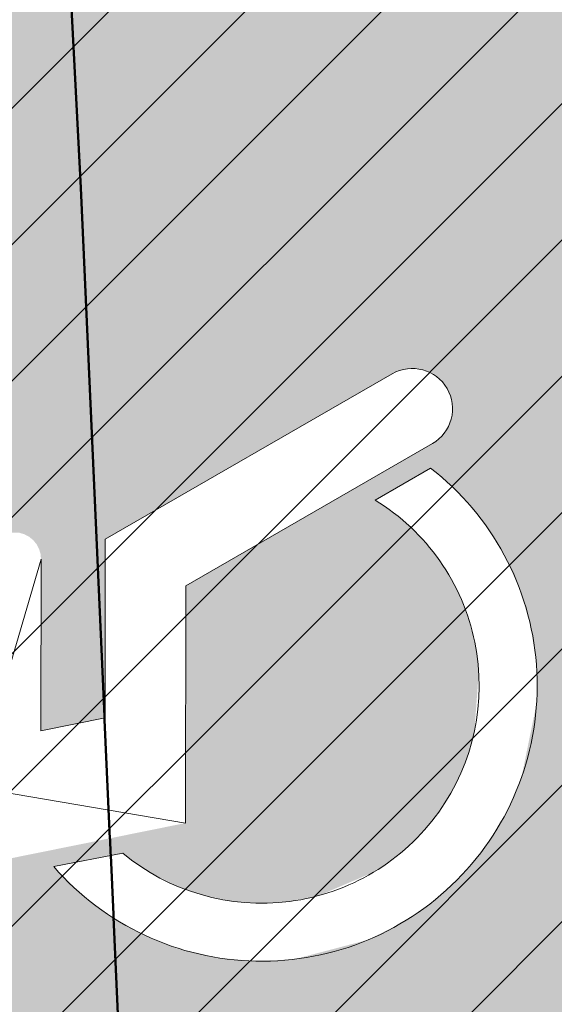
# Model space of a CAD drawing. Header units: metres. Extents: x -5203299 to 2078834, y 245743 to 5816291.
# Tile 58 of 256: x 366405.76 to 366406.87, y 5814189.86 to 5814191.9. Entities that reach past the tile are written whole.
import ezdxf

# ---------------------------------------------------------------- set-up
doc = ezdxf.new("R2010")
doc.units = ezdxf.units.M
doc.header["$LTSCALE"] = 0.5
for name, color, linetype, lineweight in [('01_CS-530-Belag-Drainasphalt', 7, 'Continuous', 5), ('01_CS-590-Markierung Mulde', 255, 'Continuous', 9), ('30 -39 Baustelle- Fläche', 7, 'Continuous', 15), ('AutoTurn-Lastzug mit Sattelzug', 7, 'Continuous', 9), ('Keine', 7, 'Continuous', 9)]:
    doc.layers.add(name, color=color, linetype=linetype, lineweight=lineweight)
doc.layers.add('30 -34 Innenwände- 4 Türen_Fenster', color=7, linetype='Continuous', lineweight=15, true_color=0x9955ff)
doc.layers.add('LA-Belag-Behinderte Parkplätze', color=7, linetype='Continuous', lineweight=9, true_color=0x888888)

# ---------------------------------------------------------------- blocks, each defined once
blk = doc.blocks.new('Gruppe-17')
at = {"color": 255, "linetype": 'Continuous', "lineweight": 5}
for points in [[(366406.53240919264, 5814191.169278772), (366406.5421994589, 5814191.174101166), (366406.5525354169, 5814191.17760442), (366406.56324021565, 5814191.179728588), (366406.5741306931, 5814191.180437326), (366406.58502050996, 5814191.17971851), (366406.59572333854, 5814191.177584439), (366406.6060560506, 5814191.174071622), (366406.6249133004, 5814191.163172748), (366406.6331151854, 5814191.155973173), (366406.64030716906, 5814191.147764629), (366406.6463661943, 5814191.13868757), (366406.6511885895, 5814191.128897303), (366406.6546918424, 5814191.118561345), (366406.6568160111, 5814191.107856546), (366406.6568059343, 5814191.08607625), (366406.6546718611, 5814191.075373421), (366406.6511590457, 5814191.065040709), (366406.64632759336, 5814191.05525491), (366406.6402601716, 5814191.046183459), (366406.6330605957, 5814191.037981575), (366406.62485205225, 5814191.03078959), (366406.6157749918, 5814191.024730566), (366406.1041243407, 5814190.72964447), (366406.1038966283, 5814190.23746731), (366405.47383770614, 5814190.110258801), (366405.4497425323, 5814190.107815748), (366405.42563372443, 5814190.110120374), (366405.40243777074, 5814190.117084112), (366405.38104607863, 5814190.12843935), (366405.36228071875, 5814190.143749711), (366405.3468628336, 5814190.16242683), (366405.3353849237, 5814190.183752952), (366405.32584502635, 5814190.231003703), (366405.3281496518, 5814190.25511251), (366405.33511338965, 5814190.278308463), (366405.34646862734, 5814190.299700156), (366405.3617789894, 5814190.318465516), (366405.38045610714, 5814190.3338834), (366405.4017822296, 5814190.34536131), (366405.42493780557, 5814190.352458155), (366405.69297482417, 5814190.406574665), (366405.69314998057, 5814190.785157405), (366405.6942214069, 5814190.795984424), (366405.69738449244, 5814190.80639438), (366405.7025176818, 5814190.815987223), (366405.70942370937, 5814190.824394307), (366405.71783718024, 5814190.831292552), (366405.72743476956, 5814190.836416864), (366405.73784764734, 5814190.839570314), (366405.7595026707, 5814190.839560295), (366405.769912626, 5814190.836397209), (366405.77950546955, 5814190.83126402), (366405.7879125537, 5814190.824357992), (366405.79481079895, 5814190.815944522), (366405.7999351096, 5814190.806346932), (366405.8030885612, 5814190.795934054), (366405.80414996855, 5814190.785106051), (366405.8039852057, 5814190.428987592), (366405.93713232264, 5814190.455869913), (366405.9373035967, 5814190.826061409)], [(366405.26102125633, 5814190.220411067), (366405.2659875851, 5814190.204999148), (366405.26941936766, 5814190.189174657), (366405.2712835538, 5814190.173089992), (366405.27156219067, 5814190.1569000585), (366405.2702525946, 5814190.140760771), (366405.2673673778, 5814190.124827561), (366405.26293432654, 5814190.109253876), (366405.2569961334, 5814190.094189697), (366405.24960998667, 5814190.0797801), (366405.24084701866, 5814190.066163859), (366405.23079162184, 5814190.053472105), (366405.21954063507, 5814190.041827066), (366405.2072024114, 5814190.031340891), (366405.1938957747, 5814190.0221145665), (366405.17974887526, 5814190.014236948), (366405.16489795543, 5814190.007783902), (366405.1494860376, 5814190.002817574), (366405.13366154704, 5814189.99938579), (366405.11757688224, 5814189.9975216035), (366405.1013869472, 5814189.997242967), (366405.08524766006, 5814189.998552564), (366405.0693144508, 5814190.00143778), (366405.053740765, 5814190.005870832), (366405.03867658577, 5814190.011809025), (366405.02426698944, 5814190.019195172), (366405.01065074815, 5814190.02795814), (366404.9979589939, 5814190.038013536), (366404.9863139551, 5814190.049264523), (366404.9758277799, 5814190.061602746), (366404.966601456, 5814190.0749093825), (366404.95872383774, 5814190.089056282), (366404.95227079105, 5814190.103907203), (366404.94730446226, 5814190.11931912), (366404.9438726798, 5814190.135143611), (366404.94200849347, 5814190.151228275), (366404.9417298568, 5814190.167418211), (366404.94303945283, 5814190.183557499), (366404.9459246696, 5814190.199490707), (366404.95035772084, 5814190.215064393), (366404.95629591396, 5814190.230128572), (366404.96368206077, 5814190.244538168), (366404.9724450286, 5814190.25815441), (366404.98250042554, 5814190.270846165), (366404.9937514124, 5814190.2824912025), (366405.006089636, 5814190.292977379), (366405.0193962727, 5814190.302203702), (366405.0335431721, 5814190.31008132), (366405.048394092, 5814190.316534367), (366405.0638060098, 5814190.321500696), (366405.07963050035, 5814190.324932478), (366405.0957151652, 5814190.326796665), (366405.1119051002, 5814190.327075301), (366405.1280443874, 5814190.325765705), (366405.14397759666, 5814190.32288049), (366405.15955128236, 5814190.318447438), (366405.17461546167, 5814190.312509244), (366405.189025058, 5814190.305123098), (366405.2026412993, 5814190.29636013), (366405.21533305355, 5814190.286304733), (366405.2269780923, 5814190.275053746), (366405.23746426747, 5814190.262715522), (366405.24669059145, 5814190.249408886), (366405.25456820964, 5814190.235261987)]]:
    blk.add_wipeout(points, dxfattribs=at).dxf.layer = 'LA-Belag-Behinderte Parkplätze'
at = {"layer": 'LA-Belag-Behinderte Parkplätze', "color": 9, "flags": 128}
blk.add_lwpolyline([(366406.5324091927, 5814191.169278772, -0.4142135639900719), (366406.6463661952, 5814191.138687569, -0.4142136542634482), (366406.6157749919, 5814191.024730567), (366406.1041243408, 5814190.729644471), (366406.1038966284, 5814190.23746731), (366405.4249378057, 5814190.352458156), (366405.6929748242, 5814190.406574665), (366405.8041499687, 5814190.785106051), (366405.8039852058, 5814190.428987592), (366405.9371323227, 5814190.455869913), (366405.9373035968, 5814190.826061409)], format="xyb", close=True, dxfattribs=at)
blk.add_lwpolyline([(366405.2716460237, 5814190.162159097), (366405.2708515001, 5814190.14598627), (366405.2684755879, 5814190.129969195), (366405.2645411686, 5814190.114262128), (366405.2590861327, 5814190.099016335), (366405.2521630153, 5814190.08437864), (366405.2438384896, 5814190.070490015), (366405.2341927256, 5814190.057484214), (366405.223318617, 5814190.045486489), (366405.2113208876, 5814190.034612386), (366405.1983150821, 5814190.024966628), (366405.1844264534, 5814190.016642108), (366405.1697887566, 5814190.009718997), (366405.1545429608, 5814190.004263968), (366405.1388358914, 5814190.000329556), (366405.1228188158, 5814189.997953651), (366405.1066459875, 5814189.997159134), (366405.0904731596, 5814189.997953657), (366405.0744560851, 5814190.00032957), (366405.0587490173, 5814190.00426399), (366405.043503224, 5814190.009719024), (366405.0288655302, 5814190.016642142), (366405.0149769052, 5814190.024966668), (366405.0019711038, 5814190.034612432), (366404.9899733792, 5814190.045486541), (366404.979099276, 5814190.05748427), (366404.9694535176, 5814190.070490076), (366404.961128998, 5814190.084378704), (366404.954205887, 5814190.099016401), (366404.9487508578, 5814190.114262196), (366404.9448164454, 5814190.129969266), (366404.9424405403, 5814190.145986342), (366404.9416460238, 5814190.16215917), (366404.9424405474, 5814190.178331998), (366404.9448164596, 5814190.194349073), (366404.9487508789, 5814190.21005614), (366404.9542059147, 5814190.225301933), (366404.9611290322, 5814190.239939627), (366404.9694535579, 5814190.253828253), (366404.9790993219, 5814190.266834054), (366404.9899734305, 5814190.278831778), (366405.0019711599, 5814190.289705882), (366405.0149769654, 5814190.29935164), (366405.0288655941, 5814190.30767616), (366405.0435032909, 5814190.314599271), (366405.0587490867, 5814190.320054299), (366405.0744561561, 5814190.323988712), (366405.0904732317, 5814190.326364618), (366405.10664606, 5814190.327159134), (366405.1228188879, 5814190.32636461), (366405.1388359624, 5814190.323988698), (366405.1545430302, 5814190.320054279), (366405.1697888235, 5814190.314599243), (366405.1844265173, 5814190.307676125), (366405.1983151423, 5814190.2993516), (366405.2113209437, 5814190.289705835), (366405.2233186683, 5814190.278831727), (366405.2341927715, 5814190.266833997), (366405.2438385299, 5814190.253828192), (366405.2521630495, 5814190.239939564), (366405.2590861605, 5814190.225301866), (366405.2645411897, 5814190.210056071), (366405.2684756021, 5814190.194349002), (366405.2708515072, 5814190.178331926)], close=True, dxfattribs=at)
at = {"color": 255, "linetype": 'Continuous', "lineweight": 5}
blk.add_wipeout([(366406.61197689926, 5814190.973931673), (366406.49675836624, 5814190.907481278), (366406.54710819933, 5814190.871778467), (366406.59211487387, 5814190.829538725), (366406.63093632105, 5814190.781552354), (366406.66284619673, 5814190.728717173), (366406.6872474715, 5814190.672021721), (366406.70368360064, 5814190.612526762), (366406.71184706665, 5814190.551345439), (366406.7029026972, 5814190.428512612), (366406.6859622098, 5814190.369159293), (366406.6610806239, 5814190.312672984), (366406.6287234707, 5814190.260110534), (366406.5894961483, 5814190.21245538), (366406.5441325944, 5814190.170599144), (366406.4934815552, 5814190.13532495), (366406.3801889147, 5814190.087027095), (366406.3196670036, 5814190.07490708), (366406.25805732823, 5814190.071159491), (366406.1965125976, 5814190.0758544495), (366406.1361843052, 5814190.08890411), (366406.07820118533, 5814190.110064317), (366406.02364809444, 5814190.138939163), (366405.9735457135, 5814190.174988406), (366405.8304133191, 5814190.147108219), (366405.88657019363, 5814190.090994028), (366405.94996041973, 5814190.0432020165), (366406.01936113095, 5814190.004654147), (366406.09343351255, 5814189.9760940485), (366406.1707486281, 5814189.958072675), (366406.2498149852, 5814189.950937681), (366406.329107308, 5814189.954826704), (366406.4822764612, 5814189.995165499), (366406.5531984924, 5814190.030837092), (366406.61849389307, 5814190.075991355), (366406.67690304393, 5814190.129757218), (366406.7272991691, 5814190.191097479), (366406.76871007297, 5814190.258828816), (366406.8003368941, 5814190.33164462), (366406.83199834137, 5814190.486839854), (366406.8314221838, 5814190.5662254), (366406.81985215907, 5814190.644765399), (366406.7975114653, 5814190.720944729), (366406.76483107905, 5814190.793293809), (366406.72244144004, 5814190.860416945), (366406.6711602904, 5814190.921019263)], dxfattribs=at).dxf.layer = 'LA-Belag-Behinderte Parkplätze'
at = {"layer": 'LA-Belag-Behinderte Parkplätze', "color": 9, "flags": 128}
blk.add_lwpolyline([(366406.6119768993, 5814190.973931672), (366406.4967583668, 5814190.907481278, -0.4354311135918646), (366406.6287234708, 5814190.260110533, -0.4354312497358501), (366405.9735457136, 5814190.174988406), (366405.8304133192, 5814190.147108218, 0.4429942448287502), (366406.6769030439, 5814190.129757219, 0.4429944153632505)], format="xyb", close=True, dxfattribs=at)
blk = doc.blocks.new('Gruppe-18')
at = {"layer": 'LA-Belag-Behinderte Parkplätze', "color": 7}
blk.add_blockref('Gruppe-17', (0, 0), dxfattribs=at)
blk = doc.blocks.new('_25-01-10_187 KRA_CS_LP4_Außenanlagenplan (3D)')
at = {"layer": '01_CS-530-Belag-Drainasphalt', "linetype": 'Continuous', "lineweight": 0}
h = blk.add_hatch(color=7, dxfattribs=at)
h.paths.add_polyline_path([(366380.5245484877, 5814205.779058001), (366380.5245458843, 5814194.07157948), (366375.824735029, 5814194.071580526), (366375.8247362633, 5814199.623918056), (366373.8245471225, 5814199.623918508), (366373.8245398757, 5814167.070873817), (366399.2252964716, 5814167.070868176), (366399.2252961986, 5814165.870868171), (366370.5747916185, 5814165.870874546), (366370.5747941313, 5814177.171675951), (366370.3748127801, 5814177.171676), (366370.374812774, 5814177.186418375), (366370.3746512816, 5814177.171675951), (366367.9747483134, 5814177.171681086), (366367.9747202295, 5814165.870875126), (366367.9746988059, 5814157.347647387), (366371.8246963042, 5814157.347646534), (366372.7024521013, 5814158.561371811), (366367.9747903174, 5814160.00662699), (366367.9747903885, 5814160.320331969), (366372.8882454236, 5814158.81827947), (366375.5044042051, 5814162.435798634), (366375.7284452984, 5814162.709942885), (366375.9832231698, 5814162.955783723), (366376.2651893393, 5814163.169897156), (366376.570416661, 5814163.349301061), (366376.8946540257, 5814163.491496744), (366377.2333855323, 5814163.594503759), (366377.5818934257, 5814163.656887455), (366377.9353237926, 5814163.677778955), (366394.9040393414, 5814163.677775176), (366394.9882708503, 5814163.676592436), (366395.0724359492, 5814163.673045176), (366395.1564682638, 5814163.667136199), (366395.2403015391, 5814163.658870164), (366395.3238696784, 5814163.648253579), (366395.4071067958, 5814163.635294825), (366395.4899472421, 5814163.620004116), (366395.5723257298, 5814163.602393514), (366410.6087460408, 5814160.166510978), (366410.8065105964, 5814160.110486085), (366410.9974805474, 5814160.034459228), (366411.1796387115, 5814159.939233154), (366411.3510610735, 5814159.825813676), (366411.5099369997, 5814159.695398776), (366411.6545883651, 5814159.549365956), (366411.7834873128, 5814159.389257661), (366411.8952723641, 5814159.216765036), (366412.8012081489, 5814157.647637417), (366419.1957478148, 5814157.647635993), (366419.1934128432, 5814157.347635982), (366419.1933970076, 5814086.213699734), (366419.2007788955, 5814086.042022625), (366419.2228700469, 5814085.87161281), (366419.2595073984, 5814085.703728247), (366419.3104204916, 5814085.53960823), (366419.3752334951, 5814085.380464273), (366419.4534679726, 5814085.227471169), (366419.544546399, 5814085.08175829), (366419.6477961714, 5814084.944401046), (366419.7283441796, 5814084.859834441), (366419.8126085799, 5814084.778970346), (366419.9004193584, 5814084.701971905), (366419.9915993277, 5814084.628994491), (366420.0859645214, 5814084.560185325), (366420.1833245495, 5814084.495683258), (366420.283482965, 5814084.43561844), (366420.3862376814, 5814084.380112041), (366424.4003221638, 5814082.326862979), (366424.5764741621, 5814082.225140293), (366424.7413825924, 5814082.106051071), (366424.893341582, 5814081.970827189), (366425.0307792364, 5814081.820867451), (366425.1522738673, 5814081.65772308), (366425.256568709, 5814081.483081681), (366425.3425848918, 5814081.298749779), (366425.409432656, 5814081.106634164), (366426.8580275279, 5814076.143406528), (366427.4339967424, 5814076.31151206), (366428.2745244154, 5814073.431666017), (366428.3363271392, 5814073.252095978), (366428.4148828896, 5814073.079197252), (366428.5094834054, 5814072.914528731), (366428.6192757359, 5814072.759575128), (366428.743269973, 5814072.615733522), (366428.8803481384, 5814072.484300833), (366429.029274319, 5814072.366462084), (366429.1887057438, 5814072.263279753), (366433.5105508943, 5814069.748989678), (366433.2088360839, 5814069.230368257), (366439.0906874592, 5814065.808524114), (366439.2140185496, 5814065.72779724), (366439.3281783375, 5814065.634550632), (366439.4319012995, 5814065.529817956), (366439.5240376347, 5814065.41476022), (366439.6035659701, 5814065.29065289), (366439.6696047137, 5814065.158871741), (366439.7214217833, 5814065.020877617), (366439.7584427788, 5814064.878200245), (366440.2684288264, 5814062.377861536), (366440.3028959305, 5814062.2516823), (366440.3535373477, 5814062.131081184), (366440.4194866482, 5814062.018121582), (366440.4996154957, 5814061.914736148), (366440.5925529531, 5814061.82269371), (366440.6967089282, 5814061.743569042), (366440.810301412, 5814061.678715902), (366440.9313869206, 5814061.629243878), (366455.6199126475, 5814056.722050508), (366457.3425736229, 5814056.192103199), (366459.0849528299, 5814055.731104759), (366460.8442922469, 5814055.339786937), (366462.6178064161, 5814055.018769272), (366464.4026874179, 5814054.768560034), (366466.19610934, 5814054.589555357), (366467.9952327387, 5814054.482038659), (366469.797209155, 5814054.446180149), (366589.2494747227, 5814054.446115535), (366589.2494755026, 5814057.91611552), (366469.797210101, 5814057.916202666), (366467.1023797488, 5814058.003107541), (366464.4187476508, 5814058.263457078), (366461.7574654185, 5814058.696169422), (366459.1295917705, 5814059.299446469), (366456.5460466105, 5814060.070781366), (366454.0175656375, 5814061.006968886), (366451.5546557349, 5814062.104118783), (366449.1675503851, 5814063.357670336), (366445.0394189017, 5814066.03048183), (366441.2534884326, 5814069.169290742), (366437.8620825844, 5814072.730717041), (366434.9120724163, 5814076.665539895), (366432.4442286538, 5814080.919377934), (366430.4926582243, 5814085.433440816), (366429.0843328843, 5814090.145341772), (366428.238716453, 5814094.989959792), (366427.5056744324, 5814094.989959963), (366427.3306038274, 5814095.005404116), (366427.1609408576, 5814095.051259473), (366427.0019260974, 5814095.126109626), (366426.8584712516, 5814095.227642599), (366426.7350073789, 5814095.352722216), (366426.6353480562, 5814095.497484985), (366426.562571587, 5814095.65745943), (366426.5189259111, 5814095.827704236), (366423.9095304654, 5814111.696591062), (366423.888608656, 5814111.871801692), (366423.8832113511, 5814112.048174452), (366423.8933808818, 5814112.224336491), (366423.9190380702, 5814112.398916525), (366423.9599832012, 5814112.570555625), (366424.0158975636, 5814112.737917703), (366424.0863458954, 5814112.899700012), (366424.170779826, 5814113.0546432), (366425.703652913, 5814115.594126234), (366425.7800666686, 5814115.732854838), (366425.8452634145, 5814115.877194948), (366425.8988342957, 5814116.026241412), (366425.9404433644, 5814116.179059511), (366425.9698296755, 5814116.3346909), (366425.9868089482, 5814116.492159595), (366425.9912746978, 5814116.650478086), (366425.9831989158, 5814116.808653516), (366423.7382852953, 5814141.51438392), (366423.7321150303, 5814141.785583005), (366423.7627008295, 5814142.05512247), (366423.8294800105, 5814142.318043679), (366423.9312240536, 5814142.569509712), (366424.0660611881, 5814142.804894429), (366424.2315108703, 5814143.019867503), (366424.4245293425, 5814143.210474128), (366424.6415656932, 5814143.373207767), (366442.666624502, 5814155.067145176), (366445.6216662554, 5814157.003694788), (366445.7900252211, 5814157.099972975), (366445.9687962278, 5814157.175173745), (366446.1553525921, 5814157.228192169), (366446.3469532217, 5814157.258249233), (366446.5407829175, 5814157.264903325), (366446.7339937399, 5814157.248056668), (366446.9237468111, 5814157.207956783), (366447.1072541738, 5814157.145193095), (366476.3015162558, 5814144.394029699), (366476.4051923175, 5814144.352986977), (366476.511475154, 5814144.319264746), (366476.6198485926, 5814144.293026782), (366476.7297862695, 5814144.274400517), (366476.8407542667, 5814144.263476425), (366476.9522136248, 5814144.260307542), (366477.0636230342, 5814144.26490927), (366477.1744413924, 5814144.277259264), (366488.0002797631, 5814145.867364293), (366488.3862809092, 5814145.950318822), (366488.7580457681, 5814146.083244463), (366489.1091354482, 5814146.263838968), (366489.4334691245, 5814146.48897448), (366489.7254294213, 5814146.754751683), (366489.9799596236, 5814147.056567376), (366490.1926513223, 5814147.389194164), (366490.3598207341, 5814147.746870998), (366490.8086477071, 5814148.899400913), (366490.8234614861, 5814148.931748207), (366490.8378906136, 5814148.964268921), (366490.8519330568, 5814148.99695845), (366490.8655868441, 5814149.029812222), (366490.8788500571, 5814149.062825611), (366490.89172082, 5814149.095993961), (366490.9041973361, 5814149.129312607), (366490.9162778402, 5814149.162776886), (366490.9673707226, 5814149.306981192), (366492.1624896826, 5814152.37589293), (366492.2351482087, 5814152.587938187), (366492.3332820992, 5814152.789462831), (366492.4554077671, 5814152.977419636), (366492.5996786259, 5814153.148966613), (366492.7639132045, 5814153.301509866), (366492.9456282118, 5814153.432742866), (366493.1420760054, 5814153.5406813), (366493.3502862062, 5814153.623693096), (366501.4194279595, 5814156.278543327), (366501.6210826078, 5814156.322470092), (366501.8274599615, 5814156.324065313), (366502.0297695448, 5814156.283261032), (366502.2193941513, 5814156.201795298), (366502.3882568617, 5814156.083138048), (366502.5291651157, 5814155.932343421), (366502.6361170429, 5814155.755834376), (366502.7045575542, 5814155.561129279), (366506.1071574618, 5814143.784365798), (366506.1514808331, 5814143.59785879), (366506.1777443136, 5814143.407965), (366506.1857066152, 5814143.216429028), (366506.1752945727, 5814143.025010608), (366506.1466038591, 5814142.835468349), (366506.0998980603, 5814142.649543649), (366506.0356062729, 5814142.468944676), (366505.9543191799, 5814142.295330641), (366505.5745484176, 5814141.576134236), (366509.6573640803, 5814141.576133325), (366507.504982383, 5814149.025757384), (366507.4795223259, 5814149.137562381), (366507.4670289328, 5814149.251546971), (366507.46766647, 5814149.366212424), (366507.4814265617, 5814149.48005104), (366507.5081282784, 5814149.591566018), (366507.5474205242, 5814149.699291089), (366507.5987866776, 5814149.80180983), (366507.661551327, 5814149.89777425), (366507.6615656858, 5814149.89779368), (366507.6615800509, 5814149.897813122), (366507.6615944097, 5814149.897832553), (366507.6616087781, 5814149.897851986), (366507.6616231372, 5814149.897871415), (366507.661637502, 5814149.897890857), (366507.6616518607, 5814149.897910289), (366507.6616662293, 5814149.897929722), (366510.0964387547, 5814153.191568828), (366510.3175798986, 5814153.443465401), (366510.5776839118, 5814153.654891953), (366510.8694447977, 5814153.819909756), (366511.1846673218, 5814153.933883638), (366511.5144972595, 5814153.993612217), (366511.8496700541, 5814153.997417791), (366512.1807711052, 5814153.945193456), (366512.4985003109, 5814153.83840646), (366520.0537782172, 5814150.571419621), (366520.2143980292, 5814150.510019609), (366520.379698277, 5814150.462643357), (366520.5484571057, 5814150.42964121), (366520.7194270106, 5814150.411257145), (366520.8913441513, 5814150.407627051), (366521.0629377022, 5814150.418777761), (366521.2329391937, 5814150.444626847), (366521.4000919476, 5814150.484983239), (366525.3457663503, 5814151.619163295), (366525.5688086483, 5814151.669672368), (366525.7961588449, 5814151.694389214), (366526.0248443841, 5814151.692990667), (366526.2518752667, 5814151.665494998), (366526.4742831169, 5814151.61226172), (366526.6891600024, 5814151.533986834), (366526.8936964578, 5814151.431693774), (366527.0852182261, 5814151.306719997), (366528.5194250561, 5814150.249207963), (366528.609324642, 5814150.177802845), (366528.6938725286, 5814150.100135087), (366528.7726333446, 5814150.016604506), (366528.8452015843, 5814149.927641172), (366528.911203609, 5814149.83370313), (366528.970299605, 5814149.735274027), (366529.0221852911, 5814149.632860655), (366529.0665935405, 5814149.526990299), (366530.3082701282, 5814146.240986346), (366530.3938547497, 5814146.067451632), (366530.5112572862, 5814145.913647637), (366530.6560822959, 5814145.785332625), (366530.8229076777, 5814145.687310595), (366531.0054876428, 5814145.623251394), (366531.1969865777, 5814145.595553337), (366531.3902349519, 5814145.605253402), (366531.5779977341, 5814145.651988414), (366546.4384005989, 5814150.922791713), (366546.7379919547, 5814151.003516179), (366547.046463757, 5814151.036931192), (366547.3563917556, 5814151.022232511), (366547.6603166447, 5814150.959773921), (366547.9509236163, 5814150.851058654), (366548.2212183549, 5814150.698703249), (366548.4646954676, 5814150.506374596), (366548.6754951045, 5814150.278701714), (366551.9264445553, 5814146.169274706), (366552.4059608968, 5814145.661422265), (366552.9665069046, 5814145.244723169), (366553.590991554, 5814144.931883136), (366554.2603738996, 5814144.732440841), (366554.9542440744, 5814144.65247743), (366555.6514455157, 5814144.694431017), (366556.3307201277, 5814144.857022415), (366556.9713563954, 5814145.135294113), (366560.576204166, 5814147.355375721), (366560.7660465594, 5814147.458582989), (366560.96591532, 5814147.540706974), (366561.1734773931, 5814147.600789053), (366561.3863099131, 5814147.638127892), (366561.6019285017, 5814147.65228764), (366561.8178162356, 5814147.643102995), (366562.0314530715, 5814147.610681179), (366562.2403452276, 5814147.555400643), (366567.0141937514, 5814146.011700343), (366567.3011173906, 5814145.893625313), (366567.5663260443, 5814145.73259344), (366567.8034369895, 5814145.532480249), (366568.0067437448, 5814145.298101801), (366568.1713533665, 5814145.035098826), (366568.2933042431, 5814144.74980096), (366568.3696614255, 5814144.449074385), (366568.3985876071, 5814144.140156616), (366568.4784672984, 5814139.058790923), (366569.0228498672, 5814138.856640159), (366569.5643734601, 5814138.646951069), (366570.102933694, 5814138.429764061), (366570.6384267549, 5814138.205121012), (366571.170749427, 5814137.973065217), (366571.6997990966, 5814137.733641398), (366572.2254737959, 5814137.486895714), (366572.7476721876, 5814137.232875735), (366573.3588658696, 5814137.765397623), (366573.5055209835, 5814137.878919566), (366573.6643272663, 5814137.974708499), (366573.8331511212, 5814138.051477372), (366574.0097243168, 5814138.10819475), (366574.1916744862, 5814138.144098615), (366574.3765570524, 5814138.158706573), (366574.5618880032, 5814138.151822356), (366574.7451773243, 5814138.12353847), (366580.8802154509, 5814136.808886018), (366581.023982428, 5814136.788853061), (366581.1691350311, 5814136.789844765), (366581.3126148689, 5814136.811840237), (366581.4513987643, 5814136.854375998), (366581.5825625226, 5814136.916555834), (366581.7033424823, 5814136.997069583), (366581.8111937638, 5814137.094220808), (366581.903843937, 5814137.205962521), (366583.6210219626, 5814139.613214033), (366583.7133379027, 5814139.771552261), (366583.7752045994, 5814139.944079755), (366583.804543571, 5814140.125000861), (366583.8003692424, 5814140.308237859), (366583.7628218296, 5814140.487635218), (366583.6931626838, 5814140.657166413), (366583.593731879, 5814140.811136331), (366583.4678696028, 5814140.944372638), (366581.9177500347, 5814142.309647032), (366581.8441170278, 5814142.390418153), (366581.789793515, 5814142.485258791), (366581.7573752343, 5814142.589637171), (366581.7484112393, 5814142.698565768), (366581.7633298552, 5814142.806839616), (366581.8014182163, 5814142.909285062), (366581.8608563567, 5814143.001006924), (366581.9388041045, 5814143.077622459), (366582.5857268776, 5814143.587274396), (366582.6355590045, 5814143.621849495), (366582.689210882, 5814143.650136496), (366582.745893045, 5814143.67171916), (366582.8047714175, 5814143.686279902), (366582.8649796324, 5814143.693604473), (366582.9256317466, 5814143.693585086), (366582.9858352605, 5814143.686222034), (366583.0447043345, 5814143.671623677), (366587.7456335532, 5814142.198033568), (366587.7456979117, 5814142.198207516), (366588.7010728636, 5814141.898534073), (366587.7254918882, 5814139.261678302), (366590.2077272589, 5814138.391382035), (366591.6375105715, 5814138.391356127), (366591.6374935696, 5814137.391356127), (366590.0374935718, 5814137.391381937), (366590.0376046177, 5814128.791886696), (366595.7373887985, 5814128.790873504), (366595.7357211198, 5814137.391288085), (366593.9374935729, 5814137.391317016), (366593.9375105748, 5814138.391317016), (366595.9220056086, 5814138.391283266), (366598.7430643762, 5814138.39127063), (366598.7633119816, 5814138.491466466), (366598.7228200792, 5814153.203118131), (366597.2036008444, 5814153.203118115), (366597.2036025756, 5814161.006650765), (366597.9174512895, 5814161.006654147), (366598.7152357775, 5814161.006650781), (366598.7183008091, 5814165.621831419), (366598.7181835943, 5814165.87082379), (366597.1924523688, 5814165.870824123), (366597.1824947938, 5814190.385824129), (366598.7065425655, 5814190.385823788), (366598.7032840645, 5814197.51976377), (366598.6992614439, 5814205.777413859), (366568.2295025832, 5814205.777551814), (366568.2295010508, 5814198.900830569), (366583.8825157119, 5814198.900827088), (366583.8825154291, 5814197.60082709), (366593.1765154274, 5814197.60082502), (366593.1765140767, 5814191.535825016), (366594.2765140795, 5814191.535824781), (366594.2765138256, 5814190.385824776), (366593.1765138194, 5814190.385825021), (366593.1765082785, 5814165.466825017), (366581.3945082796, 5814165.466827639), (366581.3945080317, 5814164.370827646), (366578.6225080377, 5814164.370828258), (366578.6225082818, 5814165.46682826), (366573.1425082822, 5814165.466829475), (366573.1425080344, 5814164.370829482), (366570.3725080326, 5814164.370830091), (366570.3725082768, 5814165.466830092), (366567.0425082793, 5814165.466830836), (366567.0425094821, 5814170.903830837), (366564.8925094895, 5814170.903831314), (366564.8925091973, 5814169.603831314), (366559.6325091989, 5814169.603832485), (366559.6325094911, 5814170.903832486), (366548.3925094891, 5814170.903834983), (366548.3925091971, 5814169.605834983), (366545.6225092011, 5814169.605835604), (366545.6225094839, 5814170.905835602), (366543.4833521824, 5814170.905836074), (366543.483352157, 5814170.795589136), (366543.5833521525, 5814170.795589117), (366543.5833507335, 5814164.384896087), (366543.5790962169, 5814164.236219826), (366543.5663470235, 5814164.088030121), (366543.5451447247, 5814163.940811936), (366543.51555871, 5814163.795047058), (366543.4776858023, 5814163.651212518), (366543.4316499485, 5814163.509779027), (366543.3776018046, 5814163.371209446), (366543.3157182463, 5814163.235957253), (366543.3159602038, 5814163.235957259), (366541.2950345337, 5814159.263347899), (366541.2036087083, 5814159.084657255), (366541.0878863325, 5814158.920653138), (366540.9501823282, 5814158.774616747), (366540.7932516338, 5814158.64946973), (366540.6202338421, 5814158.547715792), (366540.4345903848, 5814158.471390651), (366540.2400352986, 5814158.422021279), (366540.0404608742, 5814158.400595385), (366533.8841306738, 5814158.400596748), (366533.7710508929, 5814158.394182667), (366533.6594217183, 5814158.375022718), (366533.550675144, 5814158.343362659), (366533.4462061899, 5814158.299608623), (366533.347355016, 5814158.244321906), (366533.2553896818, 5814158.178211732), (366533.1714899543, 5814158.102126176), (366533.0967321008, 5814158.01704127), (366531.4450395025, 5814155.907297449), (366531.3142070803, 5814155.769473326), (366531.1596643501, 5814155.658887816), (366530.9869922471, 5814155.57953446), (366530.8024264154, 5814155.534278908), (366530.6126320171, 5814155.524755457), (366530.4244630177, 5814155.551308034), (366530.2447146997, 5814155.612977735), (366530.0798781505, 5814155.707537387), (366518.671470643, 5814163.783154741), (366518.6552399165, 5814163.793091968), (366518.6392012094, 5814163.803336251), (366518.6233603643, 5814163.813883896), (366518.6077231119, 5814163.824731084), (366518.5922951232, 5814163.835873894), (366518.5770819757, 5814163.847308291), (366518.5620891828, 5814163.859030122), (366518.5473221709, 5814163.871035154), (366518.227628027, 5814164.097335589), (366518.2113972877, 5814164.107272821), (366518.1953585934, 5814164.117517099), (366518.1795177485, 5814164.128064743), (366518.1638804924, 5814164.13891194), (366518.1484524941, 5814164.150054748), (366518.133239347, 5814164.161489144), (366518.118246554, 5814164.173210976), (366518.1034795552, 5814164.185216), (366518.0276280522, 5814164.238908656), (366517.9257434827, 5814164.308865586), (366517.8332662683, 5814164.390855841), (366517.7516091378, 5814164.483627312), (366517.6820193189, 5814164.585762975), (366517.625559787, 5814164.695702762), (366517.5830929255, 5814164.8117674), (366517.5552673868, 5814164.932184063), (366517.542508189, 5814165.055113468), (366517.5425094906, 5814170.905841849), (366515.3925094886, 5814170.905842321), (366515.3925091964, 5814169.60584232), (366512.6225092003, 5814169.605842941), (366512.6225094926, 5814170.90384294), (366493.9794948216, 5814170.903847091), (366493.9794936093, 5814165.466847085), (366493.9816428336, 5814164.805743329), (366493.9772899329, 5814164.667200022), (366493.9633513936, 5814164.52929096), (366493.9398941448, 5814164.392678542), (366493.9070308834, 5814164.258018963), (366493.8649194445, 5814164.125959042), (366493.813762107, 5814163.997133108), (366493.7538046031, 5814163.872159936), (366493.6853349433, 5814163.751639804), (366491.2324349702, 5814159.76256586), (366491.1356452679, 5814159.622459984), (366491.0245134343, 5814159.493434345), (366490.9002982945, 5814159.376950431), (366490.7644068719, 5814159.274327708), (366490.6183784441, 5814159.186728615), (366490.4638671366, 5814159.11514541), (366490.3026231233, 5814159.060388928), (366490.1364728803, 5814159.023079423), (366477.5991398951, 5814156.901296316), (366477.5117592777, 5814156.884500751), (366477.4252121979, 5814156.863835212), (366477.339669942, 5814156.839340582), (366477.255301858, 5814156.811065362), (366477.1722749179, 5814156.779065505), (366477.0907534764, 5814156.743404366), (366477.0108988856, 5814156.704152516), (366476.9328692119, 5814156.661387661), (366472.1441940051, 5814153.896646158), (366471.8473125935, 5814153.756365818), (366471.5314791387, 5814153.666552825), (366471.2052066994, 5814153.62962803), (366470.8772897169, 5814153.646586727), (366470.5565669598, 5814153.716971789), (366470.2516832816, 5814153.838886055), (366469.9708566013, 5814154.009043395), (366469.7216564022, 5814154.222857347), (366460.1272774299, 5814163.540894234), (366459.9910039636, 5814163.687171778), (366459.8700145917, 5814163.846323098), (366459.7655184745, 5814164.016758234), (366459.6785597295, 5814164.196774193), (366459.6100072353, 5814164.384572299), (366459.5605459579, 5814164.578276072), (366459.5306701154, 5814164.77595006), (366459.5206782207, 5814164.975619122), (366459.5206783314, 5814165.466854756), (366416.5925082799, 5814165.466864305), (366416.5925098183, 5814172.385854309), (366415.6175098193, 5814172.385854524), (366415.6175098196, 5814172.390864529), (366415.4925098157, 5814172.390864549), (366415.4925102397, 5814174.265864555), (366416.5925102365, 5814174.265864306), (366416.5925154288, 5814197.600864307), (366419.9061273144, 5814197.600863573), (366419.9079382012, 5814198.900863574), (366424.39251572, 5814198.900862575), (366424.3925172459, 5814205.779652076), (366408.2253076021, 5814205.779905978), (366408.2253073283, 5814204.571904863), (366403.7253048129, 5814204.571905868), (366403.7253024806, 5814194.071574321), (366403.6253024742, 5814194.071573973), (366400.3253021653, 5814194.071575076), (366400.2253021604, 5814194.071575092), (366400.2253024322, 5814195.271564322), (366401.9253027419, 5814195.271563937), (366401.9253048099, 5814204.571613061), (366400.3253048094, 5814204.571613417), (366400.3253048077, 5814204.571906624), (366400.2253048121, 5814204.571906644), (366400.2253050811, 5814205.778626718), (366398.1253050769, 5814205.778627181), (366398.1253048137, 5814204.571907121), (366398.0253048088, 5814204.571907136), (366398.0253048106, 5814204.571613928), (366396.4253048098, 5814204.571614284), (366396.4253027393, 5814195.271575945), (366398.125302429, 5814195.271575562), (366398.1253021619, 5814194.071575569), (366398.0253021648, 5814194.071575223), (366395.3253021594, 5814194.071576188), (366395.2253021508, 5814194.071576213), (366395.2253048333, 5814204.651908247), (366395.225303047, 5814205.778602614), (366393.2253030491, 5814205.778607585), (366393.2253050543, 5814205.671654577), (366393.2253024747, 5814194.071576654), (366388.5245458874, 5814194.071577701), (366388.524548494, 5814205.778619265), (366386.5245464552, 5814205.778624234), (366386.5245458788, 5814194.071578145), (366382.5245458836, 5814194.071579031), (366382.5245484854, 5814205.779053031)])
h.paths.add_polyline_path([(366428.8487219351, 5814077.566576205), (366429.0005176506, 5814077.616474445), (366429.1603033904, 5814077.615938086), (366429.3117606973, 5814077.565021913), (366429.4394216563, 5814077.468925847), (366434.1106927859, 5814072.603737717), (366434.212670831, 5814072.478738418), (366434.2932226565, 5814072.338968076), (366434.3502519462, 5814072.188064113), (366434.3822745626, 5814072.029953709), (366434.3884571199, 5814071.868751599), (366434.3686387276, 5814071.708652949), (366434.3233351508, 5814071.553824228), (366434.2537256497, 5814071.4082946), (366434.0664000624, 5814071.086298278), (366434.0090443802, 5814071.006814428), (366433.9372842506, 5814070.940047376), (366433.8538773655, 5814070.888562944), (366433.7620290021, 5814070.854339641), (366433.6652688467, 5814070.838692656), (366433.567315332, 5814070.842223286), (366433.4719327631, 5814070.864795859), (366433.3827865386, 5814070.905542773), (366429.7068781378, 5814073.044050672), (366429.617762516, 5814073.10246237), (366429.5353678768, 5814073.17002453), (366429.4606296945, 5814073.245970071), (366429.3943965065, 5814073.329436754), (366429.3374202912, 5814073.419476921), (366429.2903479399, 5814073.515068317), (366429.2537138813, 5814073.615125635), (366429.2279340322, 5814073.718512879), (366428.5878525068, 5814077.027679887), (366428.5829653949, 5814077.187391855), (366428.6287112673, 5814077.340490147), (366428.7204187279, 5814077.471339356)])
h.paths.add_polyline_path([(366573.2677660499, 5814145.282171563), (366573.4766112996, 5814145.32530858), (366574.940802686, 5814145.467569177), (366575.1531378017, 5814145.476853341), (366575.3652591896, 5814145.463552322), (366575.574771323, 5814145.427816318), (366575.7793081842, 5814145.370048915), (366575.9765598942, 5814145.290902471), (366576.1642988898, 5814145.191270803), (366576.3404050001, 5814145.072279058), (366576.502889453, 5814144.935271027), (366578.6942773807, 5814142.878598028), (366578.7925817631, 5814142.764006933), (366578.8640282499, 5814142.631002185), (366578.9052930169, 5814142.485771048), (366578.914456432, 5814142.335069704), (366578.8910921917, 5814142.185908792), (366578.8362872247, 5814142.045227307), (366578.7525910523, 5814141.91956978), (366578.6438972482, 5814141.814781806), (366577.5295355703, 5814140.951612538), (366577.3288949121, 5814140.814844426), (366577.1131585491, 5814140.703399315), (366576.8855065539, 5814140.61891998), (366576.6492946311, 5814140.562651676), (366576.4080046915, 5814140.535423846), (366576.1651934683, 5814140.537637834), (366575.9244401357, 5814140.569260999), (366575.6892935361, 5814140.629827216), (366574.0965929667, 5814141.1449896), (366573.9065412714, 5814141.2201828), (366573.72762567, 5814141.318989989), (366573.5627658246, 5814141.439799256), (366573.4146518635, 5814141.580639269), (366573.2857006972, 5814141.739211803), (366573.1780165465, 5814141.912929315), (366573.0933565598, 5814142.098957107), (366573.0331022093, 5814142.294259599), (366572.6008803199, 5814144.096823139), (366572.5735509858, 5814144.308318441), (366572.5916878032, 5814144.520799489), (366572.6544662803, 5814144.724603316), (366572.7590314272, 5814144.910461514), (366572.9006279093, 5814145.069921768), (366573.0728163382, 5814145.19573229)])
h.paths.add_polyline_path([(366592.0947029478, 5814160.9329828), (366592.0949750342, 5814160.932982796), (366592.1391865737, 5814160.949716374), (366592.1842105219, 5814160.964299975), (366592.2300468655, 5814160.976733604), (366592.2766956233, 5814160.987017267), (366592.3241567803, 5814160.99515095), (366592.3724303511, 5814161.001134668), (366592.4215163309, 5814161.004968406), (366592.471414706, 5814161.006652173), (366592.8363499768, 5814161.00665209), (366592.8363482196, 5814153.075591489), (366590.4869245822, 5814146.72543566), (366588.0726739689, 5814147.556096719), (366587.9171033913, 5814147.624925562), (366587.7754503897, 5814147.71912767), (366587.6518143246, 5814147.835976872), (366587.5497731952, 5814147.972091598), (366587.4722800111, 5814148.12353274), (366587.4215774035, 5814148.285917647), (366587.3991326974, 5814148.454546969), (366587.4055954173, 5814148.624540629), (366587.7875922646, 5814151.710466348), (366588.1921095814, 5814154.978321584), (366588.2155287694, 5814155.130432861), (366588.2479070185, 5814155.280891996), (366588.2891308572, 5814155.42917178), (366588.3390558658, 5814155.574752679), (366588.3975070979, 5814155.717124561), (366588.4642797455, 5814155.855788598), (366588.5391398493, 5814155.990258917), (366588.6218251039, 5814156.120064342), (366590.0417714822, 5814158.210008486), (366591.644264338, 5814160.568633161), (366591.6877484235, 5814160.627834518), (366591.7354609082, 5814160.683684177), (366591.7871443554, 5814160.735880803), (366591.8425199, 5814160.784142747), (366591.9012887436, 5814160.828209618), (366591.9631337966, 5814160.867843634), (366592.0277213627, 5814160.902830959)])
h.paths.add_polyline_path([(366572.1436073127, 5814155.182753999), (366572.2927535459, 5814155.235370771), (366578.6241058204, 5814156.690746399), (366578.7931946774, 5814156.722029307), (366578.9643457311, 5814156.738671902), (366579.13629377, 5814156.74055116), (366579.3077676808, 5814156.727653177), (366579.4774998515, 5814156.700073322), (366579.6442355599, 5814156.658015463), (366579.8067422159, 5814156.601790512), (366579.9638186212, 5814156.531814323), (366583.6633348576, 5814154.689197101), (366583.8229919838, 5814154.58993434), (366583.9612490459, 5814154.462543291), (366584.0732195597, 5814154.311526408), (366584.1549460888, 5814154.142221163), (366584.2035401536, 5814153.96061138), (366584.2172842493, 5814153.773115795), (366584.1956926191, 5814153.586361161), (366584.1395283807, 5814153.406948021), (366583.7891314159, 5814152.572414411), (366583.715915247, 5814152.430845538), (366583.6211374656, 5814152.30270686), (366583.5072055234, 5814152.191253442), (366583.3770135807, 5814152.099316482), (366583.2338687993, 5814152.029231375), (366583.0814074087, 5814151.982778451), (366582.9235022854, 5814151.96113774), (366582.7641645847, 5814151.964858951), (366572.7027668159, 5814153.006136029), (366572.6410911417, 5814153.016450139), (366572.581185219, 5814153.034381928), (366572.5239860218, 5814153.059650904), (366572.4703882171, 5814153.091861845), (366572.4212301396, 5814153.130510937), (366572.3772806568, 5814153.174993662), (366572.3392272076, 5814153.224614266), (366572.307664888, 5814153.278596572), (366571.8243690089, 5814154.238326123), (366571.7696488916, 5814154.38671352), (366571.7496368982, 5814154.543597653), (366571.7653545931, 5814154.700970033), (366571.8159996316, 5814154.85079724), (366571.8989867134, 5814154.98543101), (366572.0100796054, 5814155.097998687)])
h.paths.add_polyline_path([(366553.9978214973, 5814151.456905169), (366554.5656855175, 5814151.60986072), (366555.1524783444, 5814151.649092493), (366555.7356498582, 5814151.573092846), (366556.2927890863, 5814151.384782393), (366556.8024854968, 5814151.091397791), (366557.2451517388, 5814150.704213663), (366557.6037764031, 5814150.238109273), (366557.8645777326, 5814149.710996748), (366558.0175332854, 5814149.143132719), (366558.0567650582, 5814148.556339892), (366557.9807654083, 5814147.973168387), (366557.7924549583, 5814147.41602915), (366557.4990703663, 5814146.906332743), (366557.1118862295, 5814146.463666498), (366556.6457818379, 5814146.105041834), (366556.1186693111, 5814145.844240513), (366555.5508052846, 5814145.691284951), (366554.9640124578, 5814145.652053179), (366554.3808409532, 5814145.728052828), (366553.8237017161, 5814145.916363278), (366553.3140053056, 5814146.209747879), (366552.8713390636, 5814146.596932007), (366552.5127144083, 5814147.063036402), (366552.2519130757, 5814147.590148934), (366552.0989575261, 5814148.158012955), (366552.0597257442, 5814148.744805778), (366552.1357253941, 5814149.327977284), (366552.3240358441, 5814149.88511652), (366552.6174204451, 5814150.394812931), (366553.0046045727, 5814150.837479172), (366553.4707089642, 5814151.196103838)])
h.paths.add_polyline_path([(366559.0650085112, 5814166.495832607), (366559.7000085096, 5814166.495832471), (366559.7000083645, 5814165.860832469), (366559.0650083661, 5814165.860832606)])
h.paths.add_polyline_path([(366548.1418906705, 5814166.432621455), (366548.3139112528, 5814166.479847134), (366548.491585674, 5814166.495757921), (366550.8150085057, 5814166.495757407), (366550.8150085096, 5814166.49902671), (366551.450008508, 5814166.499026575), (366551.4500085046, 5814166.495834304), (366554.667518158, 5814166.49583359), (366554.667517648, 5814165.895833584), (366554.6675078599, 5814163.404070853), (366554.6675169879, 5814161.222383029), (366554.6675049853, 5814161.216184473), (366554.6674689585, 5814161.209986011), (366554.6674089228, 5814161.203787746), (366554.6673248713, 5814161.197589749), (366554.66721682, 5814161.191392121), (366554.6670847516, 5814161.185194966), (366554.6669286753, 5814161.17899837), (366554.6667485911, 5814161.172802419), (366554.6667485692, 5814161.058562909), (366554.6436982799, 5814160.787955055), (366554.5752124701, 5814160.525144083), (366554.4632640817, 5814160.277702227), (366554.3110786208, 5814160.05275891), (366554.1230409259, 5814159.8567953), (366553.9045688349, 5814159.695457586), (366553.6619570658, 5814159.573394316), (366553.4021958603, 5814159.494122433), (366547.836965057, 5814158.300826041), (366547.6055417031, 5814158.278838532), (366547.3752947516, 5814158.310878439), (366547.1586667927, 5814158.395214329), (366546.9673644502, 5814158.527288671), (366546.8117257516, 5814158.699964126), (366546.7001614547, 5814158.903909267), (366546.6387005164, 5814159.128102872), (366546.6306640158, 5814159.360429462), (366546.6287656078, 5814159.388330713), (366546.6276481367, 5814159.416274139), (366546.6273124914, 5814159.444237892), (366546.6277589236, 5814159.472200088), (366546.6289870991, 5814159.50013887), (366546.6309960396, 5814159.52803238), (366546.6337841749, 5814159.555858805), (366546.6373493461, 5814159.583596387), (366547.5016242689, 5814165.637097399), (366547.542487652, 5814165.81073936), (366547.6135525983, 5814165.974358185), (366547.7125577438, 5814166.122747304), (366547.8363525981, 5814166.251184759), (366547.9809978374, 5814166.355583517)])
h.paths.add_polyline_path([(366497.458344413, 5814166.742741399), (366497.6043616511, 5814166.776144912), (366497.7537302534, 5814166.787363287), (366505.1675296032, 5814166.787361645), (366505.1675287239, 5814162.822869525), (366505.1657082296, 5814162.822869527), (366505.1411605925, 5814162.543676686), (366505.0682720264, 5814162.27305062), (366504.9492786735, 5814162.019295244), (366504.7878317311, 5814161.790196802), (366504.5888850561, 5814161.592784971), (366504.3585431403, 5814161.433117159), (366504.103873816, 5814161.316092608), (366503.8326913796, 5814161.245302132), (366495.064707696, 5814159.76143314), (366494.9464506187, 5814159.75719939), (366494.8311785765, 5814159.783939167), (366494.7268625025, 5814159.83980345), (366494.6407157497, 5814159.920929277), (366494.5786952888, 5814160.021706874), (366494.5450897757, 5814160.135167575), (366494.5422229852, 5814160.253465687), (366494.5702929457, 5814160.368421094), (366496.8218950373, 5814166.15024556), (366496.886551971, 5814166.285361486), (366496.9706656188, 5814166.40930391), (366497.0723487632, 5814166.519291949), (366497.189319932, 5814166.61285784), (366497.3189546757, 5814166.687902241)])
h.paths.add_polyline_path([(366509.5650085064, 5814166.495843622), (366510.2000085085, 5814166.495843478), (366510.2000083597, 5814165.860843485), (366509.5650083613, 5814165.86084362)])
h.paths.add_polyline_path([(366477.560474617, 5814155.087926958), (366477.6529255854, 5814155.117656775), (366477.7470098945, 5814155.14172302), (366477.8423809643, 5814155.160037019), (366477.9386874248, 5814155.172531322), (366478.0355744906, 5814155.179159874), (366485.8583354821, 5814155.47622501), (366486.1228847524, 5814155.450932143), (366486.3714300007, 5814155.356850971), (366486.5864174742, 5814155.200625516), (366486.7526634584, 5814154.993289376), (366486.8584266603, 5814154.749485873), (366486.8962374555, 5814154.486433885), (366486.8634253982, 5814154.222711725), (366486.762307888, 5814153.976945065), (366485.8122234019, 5814152.331351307), (366485.7386259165, 5814152.2156317), (366485.655389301, 5814152.106639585), (366485.5631249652, 5814152.005175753), (366485.462510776, 5814151.911985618), (366485.3542859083, 5814151.827753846), (366485.2392454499, 5814151.753099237), (366485.1182345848, 5814151.688570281), (366484.9921423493, 5814151.634641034), (366478.6439095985, 5814149.235845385), (366478.5212670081, 5814149.195082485), (366478.3957345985, 5814149.164350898), (366478.2681314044, 5814149.143851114), (366478.1392899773, 5814149.133716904), (366478.0100509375, 5814149.134014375), (366477.8812575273, 5814149.144741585), (366477.75375005, 5814149.165828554), (366477.6283604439, 5814149.197137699), (366473.0230419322, 5814150.546832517), (366472.759022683, 5814150.668204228), (366472.5410438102, 5814150.860356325), (366472.387510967, 5814151.107064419), (366472.3113880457, 5814151.387497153), (366472.3191026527, 5814151.677975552), (366472.4100033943, 5814151.953972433), (366472.5764148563, 5814152.192183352), (366472.804285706, 5814152.372494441), (366477.2962901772, 5814154.965953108), (366477.3818278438, 5814155.011935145), (366477.4699976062, 5814155.052643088)])
h.paths.add_polyline_path([(366416.9825172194, 5814205.66086422), (366417.6175172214, 5814205.660864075), (366417.6175170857, 5814205.025864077), (366416.9825170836, 5814205.025864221)])
h.paths.add_polyline_path([(366375.8247346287, 5814192.271580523), (366380.5241671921, 5814192.271579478), (366380.5241619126, 5814168.570872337), (366375.824729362, 5814168.570873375)])
h.paths.add_polyline_path([(366575.5650172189, 5814205.660828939), (366576.2000172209, 5814205.660828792), (366576.2000170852, 5814205.025828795), (366575.5650170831, 5814205.025828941)])
h.paths.add_polyline_path([(366592.1475172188, 5814205.660825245), (366592.7825172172, 5814205.660825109), (366592.7825170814, 5814205.025825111), (366592.1475170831, 5814205.025825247)])
h.paths.add_polyline_path([(366583.8150172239, 5814205.660827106), (366584.4500172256, 5814205.660826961), (366584.4500170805, 5814205.025826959), (366583.8150170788, 5814205.025827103)])
h.paths.add_polyline_path([(366401.0253020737, 5814192.271574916), (366403.7253020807, 5814192.271574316), (366403.7252981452, 5814174.621574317), (366408.2252984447, 5814174.621573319), (366408.2252964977, 5814165.870812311), (366401.0252962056, 5814165.870823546)])
h.paths.add_polyline_path([(366370.7510922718, 5814163.63971961), (366370.8448888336, 5814163.668172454), (366370.9424339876, 5814163.677779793), (366373.3853757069, 5814163.677779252), (366373.4560944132, 5814163.667694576), (366373.5211753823, 5814163.638244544), (366373.5754303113, 5814163.591776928), (366373.6145339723, 5814163.531996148), (366373.6353689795, 5814163.463667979), (366373.6362743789, 5814163.392239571), (366373.6171779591, 5814163.32340525), (366373.5796021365, 5814163.262652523), (366372.0040105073, 5814161.375106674), (366371.9403520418, 5814161.311484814), (366371.8663193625, 5814161.260305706), (366371.7843111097, 5814161.22322762), (366371.6969843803, 5814161.201451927), (366371.6071686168, 5814161.195684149), (366371.5177738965, 5814161.20611119), (366371.4316966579, 5814161.232395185), (366371.3517258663, 5814161.273684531), (366370.6739958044, 5814161.70496751), (366370.6233029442, 5814161.741888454), (366370.577630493, 5814161.784864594), (366370.5376970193, 5814161.833219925), (366370.5041307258, 5814161.886193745), (366370.4774596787, 5814161.942952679), (366370.4581034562, 5814162.002603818), (366370.446366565, 5814162.064208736), (366370.442433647, 5814162.126798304), (366370.4424338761, 5814163.177779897), (366370.4520413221, 5814163.275325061), (366370.480494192, 5814163.369121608), (366370.5266991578, 5814163.455565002), (366370.5888805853, 5814163.531333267), (366370.6646488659, 5814163.593514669)])
h.paths.add_polyline_path([(366423.4612604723, 5814157.155261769), (366423.7769824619, 5814157.256923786), (366424.1068818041, 5814157.291303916), (366431.3841894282, 5814157.291302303), (366431.661552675, 5814157.252067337), (366431.917151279, 5814157.13744138), (366432.1309284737, 5814156.956419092), (366432.2861092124, 5814156.723205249), (366432.3705165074, 5814156.456100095), (366432.3775269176, 5814156.176063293), (366432.3065903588, 5814155.905069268), (366432.1632732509, 5814155.664382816), (366430.2121367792, 5814153.239670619), (366430.1386937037, 5814153.154690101), (366430.0594696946, 5814153.075071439), (366429.9748551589, 5814153.001207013), (366429.8852670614, 5814152.933460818), (366429.791146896, 5814152.872166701), (366429.6929584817, 5814152.81762673), (366429.5911856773, 5814152.770109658), (366429.4863300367, 5814152.729849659), (366423.5760601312, 5814150.695572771), (366423.4657530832, 5814150.671107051), (366423.3527691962, 5814150.672033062), (366423.2428779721, 5814150.698303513), (366423.1416910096, 5814150.748576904), (366423.054375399, 5814150.820286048), (366422.9853898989, 5814150.909769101), (366422.9382572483, 5814151.01245664), (366422.9153841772, 5814151.123104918), (366422.5134461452, 5814155.546514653), (366422.517831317, 5814155.878171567), (366422.5905056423, 5814156.201797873), (366422.7283459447, 5814156.503485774), (366422.9254285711, 5814156.770270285), (366423.1732839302, 5814156.990686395)])
h.paths.add_polyline_path([(366388.5254912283, 5814192.271577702), (366393.2253020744, 5814192.27157665), (366393.2252968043, 5814168.570869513), (366388.5254859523, 5814168.570870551)])
h.paths.add_polyline_path([(366382.5247346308, 5814192.271579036), (366386.5249237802, 5814192.271578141), (366386.5249185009, 5814168.570870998), (366382.5247293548, 5814168.570871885)])
h.paths.add_polyline_path([(366395.2253020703, 5814192.271576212), (366399.2251129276, 5814192.27157532), (366399.2251076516, 5814168.570868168), (366395.2252968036, 5814168.570869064)])
at = {"layer": 'LA-Belag-Behinderte Parkplätze', "linetype": 'Continuous', "lineweight": 0, "true_color": 0x888888}
blk.add_hatch(color=252, dxfattribs=at).paths.add_polyline_path([(366403.0253015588, 5814188.62157448), (366403.025302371, 5814192.27157448), (366408.2253023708, 5814192.271573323), (366408.225301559, 5814188.621573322)])
at = {"layer": 'LA-Belag-Behinderte Parkplätze'}
blk.add_blockref('Gruppe-18', (0, 0), dxfattribs=at)
at = {"color": 255, "lineweight": 9}
blk.add_wipeout([(366401.4253019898, 5814191.871574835), (366401.42529640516, 5814166.770867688), (366401.43490374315, 5814166.673322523), (366401.4633565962, 5814166.579525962), (366401.509561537, 5814166.493082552), (366401.57174293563, 5814166.417314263), (366401.6475111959, 5814166.35513283), (366401.7339545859, 5814166.308927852), (366401.82775113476, 5814166.280474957), (366401.925296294, 5814166.270867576), (366407.32529658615, 5814166.270866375), (366407.4228417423, 5814166.280473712), (366407.51663829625, 5814166.3089265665), (366407.60308169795, 5814166.355131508), (366407.67884997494, 5814166.417312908), (366407.7410313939, 5814166.493081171), (366407.78723635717, 5814166.579524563), (366407.81568923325, 5814166.67332111), (366407.8252966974, 5814166.770866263), (366407.8252982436, 5814173.721573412), (366407.81569090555, 5814173.819118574), (366407.7872380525, 5814173.912915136), (366407.7410331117, 5814173.999358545), (366407.6788517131, 5814174.075126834), (366407.6030834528, 5814174.137308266), (366407.5166400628, 5814174.183513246), (366407.42284351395, 5814174.211966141), (366407.3252983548, 5814174.221573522), (366403.3252980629, 5814174.221574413), (366403.32530198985, 5814191.871574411)], dxfattribs=at).dxf.layer = '01_CS-590-Markierung Mulde'
blk.add_wipeout([(366402.025301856, 5814191.271574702), (366402.0252964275, 5814166.870867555), (366407.22529671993, 5814166.8708663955), (366407.2252982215, 5814173.621573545), (366402.72529792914, 5814173.621574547), (366402.72530185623, 5814191.271574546)], dxfattribs=at).dxf.layer = '01_CS-590-Markierung Mulde'
blk = doc.blocks.new('Gruppe-12286')
at = {"layer": 'AutoTurn-Lastzug mit Sattelzug', "color": 252, "linetype": 'Continuous', "lineweight": 50, "true_color": 0x888888, "flags": 128}
blk.add_lwpolyline([(-187.0230337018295, -12.12063483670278), (-186.9170337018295, -14.15263483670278), (-186.8200337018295, -16.31263483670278), (-186.7430337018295, -18.35263483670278), (-186.7100337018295, -19.37063483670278), (-186.6760337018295, -20.55863483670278), (-186.6450337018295, -21.82263483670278), (-186.6210337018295, -22.99463483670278), (-186.5900337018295, -25.10763483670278), (-186.5740337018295, -27.34863483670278), (-186.5730337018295, -28.87463483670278), (-186.5760337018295, -29.61763483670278), (-186.5100337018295, -31.26063483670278), (-186.4100337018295, -33.35263483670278), (-186.3150337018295, -34.93163483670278), (-186.2860337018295, -35.34663483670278), (-186.2280337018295, -36.07663483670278), (-186.1550337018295, -36.82963483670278)], dxfattribs=at)
blk = doc.blocks.new('_BE Phase 4 (3D)')
at = {"layer": '30 -39 Baustelle- Fläche', "linetype": 'Continuous', "lineweight": 18, "true_color": 0xd9d9d9}
h = blk.add_hatch(dxfattribs=at)
h.set_pattern_fill('Schraffur grau', color=254, style=0, pattern_type=2)
h.set_pattern_definition([(45, (-108.5937103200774, -23.44896834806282), (0.1414213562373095, -0.1414213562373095), [])])
h.paths.add_polyline_path([(-146.497182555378, -71.32544855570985), (-164.8362973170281, -71.32544855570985), (-164.8362973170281, -63.44704198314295), (-172.9101073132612, -63.44704198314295), (-172.9101073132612, -57.68721714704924), (-192.6259999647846, -57.68721714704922), (-192.6259999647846, 16.54910528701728), (5.907340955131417, 16.5491052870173), (5.907340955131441, -56.76990269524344), (11.17391785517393, -56.76990269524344), (11.17391785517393, -69.80222663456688), (-5, -69.80222663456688), (-5.000000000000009, -63.39489550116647), (-42.58812039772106, -63.44704198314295), (-146.497182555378, -63.44704198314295)])
h.paths.add_polyline_path([(-179.4259999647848, 2.457958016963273), (-179.4259999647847, -43.60204198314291), (-176.3646999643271, -43.60204198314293), (-176.3646999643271, -44.92404198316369), (-167.5823176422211, -44.92404198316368), (-167.5823176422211, -45.35404198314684), (-160.6423176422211, -45.35404198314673), (-160.6423176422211, -43.6020419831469), (-99.71469996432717, -43.60204198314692), (-99.71469996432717, -44.92404198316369), (-90.93231764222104, -44.92404198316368), (-90.93231764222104, -45.35404198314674), (-83.99231764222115, -45.35404198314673), (-83.99231764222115, -43.60204198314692), (-50.21469996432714, -43.6020419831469), (-50.21469996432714, -44.92404198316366), (-41.43231764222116, -44.92404198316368), (-41.43231764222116, -45.35404198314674), (-34.49231764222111, -45.35404198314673), (-34.49231764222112, -43.6020419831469), (3.234000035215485, -43.60204198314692), (3.234000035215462, -18.28113743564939), (4.962000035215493, -18.28113743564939), (4.962000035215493, -7.03294653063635), (3.484000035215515, -7.03294653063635), (3.484000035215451, 2.457958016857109), (-26.12599996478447, 2.457958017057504), (-26.12599996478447, 2.647958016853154), (-53.09099996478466, 2.647958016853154), (-53.09099996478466, 2.457958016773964), (-146.2758632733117, 2.45795801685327), (-146.2758632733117, 2.804883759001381), (-156.9859999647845, 2.804883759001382), (-156.9859999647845, 2.457958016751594)])
at = {"layer": '30 -39 Baustelle- Fläche', "color": 7}
blk.add_blockref('Gruppe-12286', (0, 0), dxfattribs=at)

msp = doc.modelspace()

# ---------------------------------------------------------------- block references
at = {"layer": '30 -34 Innenwände- 4 Türen_Fenster', "color": 1}
msp.add_blockref('_25-01-10_187 KRA_CS_LP4_Außenanlagenplan (3D)', (0, 0), dxfattribs=at)

# ---------------------------------------------------------------- next in the draw order: block references
at = {"layer": 'Keine', "color": 1}
msp.add_blockref('_BE Phase 4 (3D)', (366592.8034926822, 5814205.707927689), dxfattribs=at)

doc.saveas('drawing.dxf')
